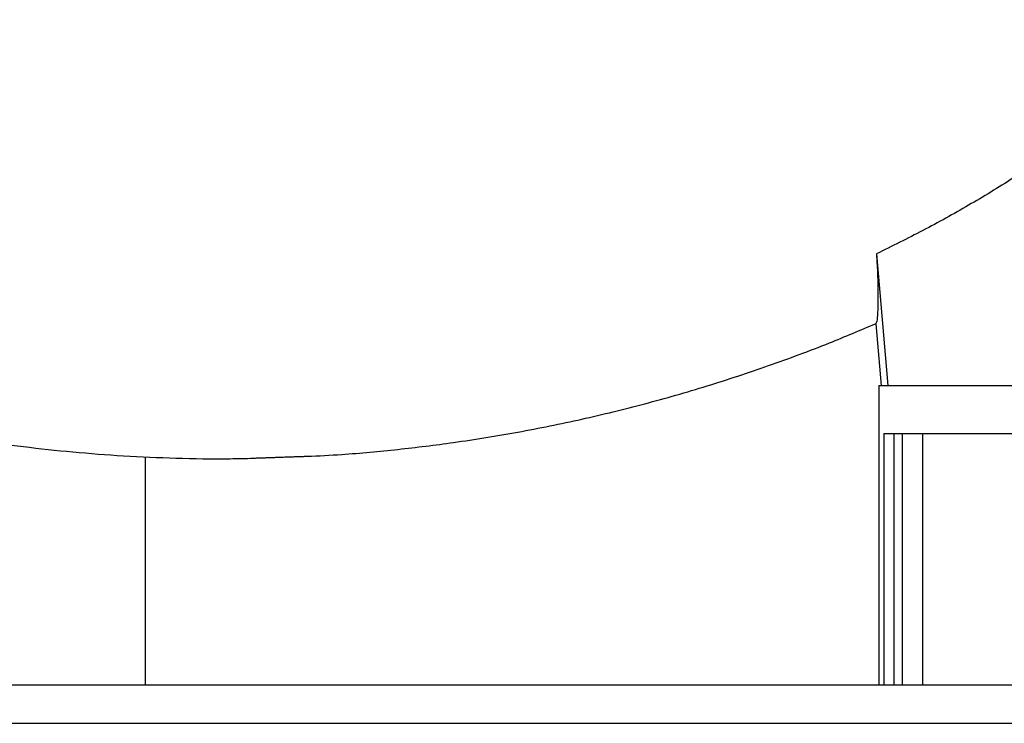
# Model space of a CAD drawing. Header units: millimetres. Extents: x 652 to 2184, y 390 to 2515.
# Tile 7 of 19: x 1294 to 1804, y 390 to 754. Entities that reach past the tile are written whole.
import ezdxf

# ---------------------------------------------------------------- set-up
doc = ezdxf.new("R2010")
doc.units = ezdxf.units.MM

msp = doc.modelspace()

# ---------------------------------------------------------------- linework, layer by layer
at = {"color": 7, "linetype": 'Continuous', "lineweight": 25}
for p, q in [((1738.16, 632.8), (1744.02, 564.69)), ((1737.73, 596.59), (1740.52, 564.69)), ((1739.45, 564.69), (1739.45, 409.69)), ((1739.45, 564.69), (1899.45, 564.69)), ((1741.95, 539.69), (1741.95, 409.69)), ((1741.95, 539.69), (1896.95, 539.69)), ((1747.18, 539.69), (1747.18, 409.69)), ((1751.5, 539.69), (1751.5, 409.69)), ((1761.95, 539.69), (1761.95, 409.69)), ((1359.45, 527.75), (1359.45, 409.69)), ((1415.45, 526.85), (1415.5, 526.85)), ((794.45, 409.69), (2044.45, 409.69)), ((794.45, 389.69), (2044.45, 389.69))]:
    msp.add_line(p, q, dxfattribs=at)
for points, knots in [([(1911.16, 754.05), (1904.92, 747.99), (1892.42, 735.85), (1872.72, 718.66), (1852.35, 702.27), (1831.09, 686.61), (1808.93, 671.77), (1785.9, 657.79), (1762.33, 644.72), (1746.22, 636.77), (1738.16, 632.8)], [0, 0, 0, 0, 0.123095, 0.246302, 0.369506, 0.492599, 0.619378, 0.74627, 0.873188, 1, 1, 1, 1]), ([(1738.16, 632.8), (1738.27, 630.81), (1738.49, 626.82), (1738.69, 622.52), (1738.79, 619.42), (1738.84, 617.19), (1738.88, 614.34), (1738.91, 610.91), (1738.89, 607.24), (1738.82, 604.1), (1738.7, 601.5), (1738.53, 599.42), (1738.32, 597.91), (1738.05, 596.9), (1737.84, 596.69), (1737.73, 596.59)], [0, 0, 0, 0, 0.05976, 0.119519, 0.160413, 0.20135, 0.242286, 0.336274, 0.430261, 0.524537, 0.618814, 0.713965, 0.809116, 0.904558, 1, 1, 1, 1]), ([(1443.39, 527.95), (1449.35, 528.24), (1465.02, 529.02), (1490.29, 531.4), (1520.73, 535.14), (1552.49, 540.28), (1585.51, 546.97), (1618.18, 554.96), (1650.49, 564.2), (1682.39, 574.74), (1711.5, 585.53), (1729.77, 593.27), (1737.72, 596.64)], [0, 0, 0, 0, 0.058939, 0.154916, 0.250498, 0.361636, 0.472467, 0.583091, 0.693607, 0.804116, 0.914738, 1, 1, 1, 1]), ([(1099.95, 582.54), (1102.42, 581.53), (1111.5, 577.82), (1127.3, 572.05), (1149.12, 564.63), (1172.66, 557.5), (1197.81, 550.84), (1222.51, 545.21), (1246.97, 540.39), (1271.51, 536.28), (1296.54, 532.84), (1322.16, 530.1), (1348.49, 528.09), (1375.64, 526.92), (1398.07, 526.52), (1411.46, 526.87), (1415.49, 526.97)], [0, 0, 0, 0, 0.024813, 0.091232, 0.156401, 0.239183, 0.319888, 0.398427, 0.474773, 0.55171, 0.629902, 0.709677, 0.791395, 0.875482, 0.962432, 1, 1, 1, 1]), ([(1443.41, 527.83), (1443.42, 527.83), (1443.46, 527.83), (1443.13, 527.82), (1442.41, 527.8), (1441.31, 527.76), (1439.87, 527.71), (1438.14, 527.65), (1436.15, 527.58), (1433.99, 527.51), (1431.68, 527.42), (1429.33, 527.34), (1426.96, 527.26), (1424.68, 527.18), (1422.51, 527.1), (1420.56, 527.03), (1418.85, 526.97), (1417.45, 526.92), (1416.39, 526.89), (1415.62, 526.86), (1415.51, 526.85), (1415.45, 526.85)], [0, 0, 0, 0, 0.019407, 0.073831, 0.126714, 0.18113, 0.234027, 0.288456, 0.341379, 0.395835, 0.448789, 0.503278, 0.556252, 0.610762, 0.663737, 0.718249, 0.771204, 0.825697, 0.878621, 0.933081, 1, 1, 1, 1])]:
    msp.add_open_spline(points, degree=3, knots=knots, dxfattribs=at)

doc.saveas('drawing.dxf')
